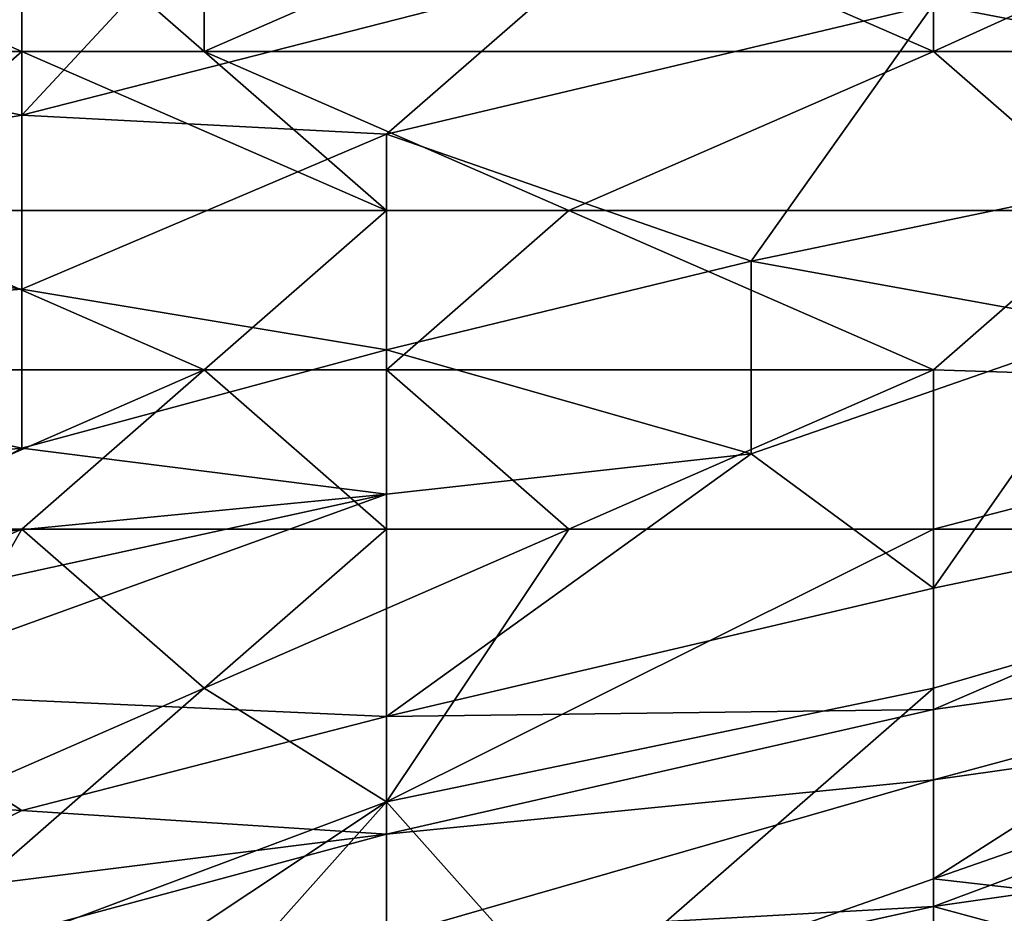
# Model space of a CAD drawing. Extents: x -161 to 11, y -10 to 160.
# Tile 165 of 256: x -0.8758 to -0.8517, y 0.2802 to 0.3022. Entities that reach past the tile are written whole.
import ezdxf

# ---------------------------------------------------------------- set-up
doc = ezdxf.new("R2010")
doc.units = 0

msp = doc.modelspace()

# ---------------------------------------------------------------- linework, layer by layer
for points in [[(-0.866815, 0.309451, 0.596487), (-0.875757, 0.29982, 0.576956), (-0.875757, 0.308612, 0.600394)], [(-0.875757, 0.29982, 0.576956), (-0.866815, 0.309451, 0.596487), (-0.862343, 0.303252, 0.576956)], [(-0.853401, 0.30138, 0.736678), (-0.853401, 0.309193, 0.73863), (-0.862343, 0.305287, 0.73866)], [(-0.844459, 0.305447, 0.737112), (-0.853401, 0.309193, 0.73863), (-0.853401, 0.30138, 0.736678)], [(-0.884699, 0.301696, 0.588675), (-0.875757, 0.308612, 0.600394), (-0.875757, 0.29982, 0.576956)], [(-0.875757, 0.308612, 0.600394), (-0.884699, 0.301696, 0.588675), (-0.884699, 0.306014, 0.600394)], [(-0.875757, 0.30138, 0.739551), (-0.875757, 0.305287, 0.739948), (-0.884699, 0.305287, 0.740608)], [(-0.884699, 0.30138, 0.740491), (-0.875757, 0.30138, 0.739551), (-0.884699, 0.305287, 0.740608)], [(-0.871286, 0.30138, 0.738959), (-0.871286, 0.305287, 0.739585), (-0.875757, 0.305287, 0.739948)], [(-0.871286, 0.30138, 0.738959), (-0.875757, 0.305287, 0.739948), (-0.875757, 0.30138, 0.739551)], [(-0.871286, 0.30138, 0.738959), (-0.853401, 0.30138, 0.736678), (-0.862343, 0.305287, 0.73866)], [(-0.871286, 0.305287, 0.739585), (-0.871286, 0.30138, 0.738959), (-0.862343, 0.305287, 0.73866)], [(-0.853401, 0.30138, 0.736678), (-0.839988, 0.30138, 0.734969), (-0.844459, 0.305447, 0.737112)], [(-0.862343, 0.303252, 0.576956), (-0.866815, 0.299347, 0.569144), (-0.875757, 0.29982, 0.576956)], [(-0.866815, 0.299347, 0.569144), (-0.862343, 0.303252, 0.576956), (-0.853401, 0.302529, 0.569144)], [(-0.866815, 0.299347, 0.569144), (-0.853401, 0.302529, 0.569144), (-0.857872, 0.296236, 0.553519)], [(-0.857872, 0.296236, 0.553519), (-0.853401, 0.302529, 0.569144), (-0.839988, 0.299962, 0.553519)], [(-0.853401, 0.302529, 0.569144), (-0.839988, 0.302484, 0.561331), (-0.839988, 0.299962, 0.553519)], [(-0.88917, 0.297474, 0.580918), (-0.884699, 0.301696, 0.588675), (-0.875757, 0.29982, 0.576956)], [(-0.884699, 0.30138, 0.740491), (-0.880228, 0.297474, 0.739411), (-0.875757, 0.30138, 0.739551)], [(-0.880228, 0.297474, 0.739411), (-0.866815, 0.297474, 0.737376), (-0.875757, 0.30138, 0.739551)], [(-0.866815, 0.297474, 0.737376), (-0.871286, 0.30138, 0.738959), (-0.875757, 0.30138, 0.739551)], [(-0.862343, 0.297474, 0.736696), (-0.853401, 0.30138, 0.736678), (-0.871286, 0.30138, 0.738959)], [(-0.871286, 0.30138, 0.738959), (-0.866815, 0.297474, 0.737376), (-0.862343, 0.297474, 0.736696)], [(-0.862343, 0.297474, 0.736696), (-0.84893, 0.297474, 0.734225), (-0.853401, 0.30138, 0.736678)], [(-0.839988, 0.30138, 0.734969), (-0.853401, 0.30138, 0.736678), (-0.84893, 0.297474, 0.734225)], [(-0.857872, 0.296236, 0.553519), (-0.839988, 0.299962, 0.553519), (-0.84893, 0.294612, 0.5418)], [(-0.875757, 0.29982, 0.576956), (-0.875757, 0.295543, 0.565237), (-0.88917, 0.297474, 0.580918)], [(-0.875757, 0.295543, 0.565237), (-0.875757, 0.29982, 0.576956), (-0.866815, 0.299347, 0.569144)], [(-0.875757, 0.295543, 0.565237), (-0.866815, 0.299347, 0.569144), (-0.866815, 0.294061, 0.553519)], [(-0.866815, 0.294061, 0.553519), (-0.866815, 0.299347, 0.569144), (-0.857872, 0.296236, 0.553519)], [(-0.88917, 0.294531, 0.57305), (-0.88917, 0.297474, 0.580918), (-0.875757, 0.295543, 0.565237)], [(-0.871286, 0.293568, 0.736932), (-0.880228, 0.297474, 0.739411), (-0.884699, 0.293568, 0.739222)], [(-0.871286, 0.293568, 0.736932), (-0.866815, 0.297474, 0.737376), (-0.880228, 0.297474, 0.739411)], [(-0.866815, 0.293568, 0.73599), (-0.866815, 0.297474, 0.737376), (-0.871286, 0.293568, 0.736932)], [(-0.866815, 0.293568, 0.73599), (-0.853401, 0.293568, 0.732943), (-0.862343, 0.297474, 0.736696)], [(-0.862343, 0.297474, 0.736696), (-0.866815, 0.297474, 0.737376), (-0.866815, 0.293568, 0.73599)], [(-0.853401, 0.293568, 0.732943), (-0.84893, 0.297474, 0.734225), (-0.862343, 0.297474, 0.736696)], [(-0.839988, 0.293146, 0.7293), (-0.84893, 0.297474, 0.734225), (-0.853401, 0.293568, 0.732943)], [(-0.857872, 0.296236, 0.553519), (-0.857872, 0.291508, 0.537894), (-0.866815, 0.294061, 0.553519)], [(-0.857872, 0.291508, 0.537894), (-0.857872, 0.296236, 0.553519), (-0.84893, 0.294612, 0.5418)], [(-0.875757, 0.295543, 0.565237), (-0.875757, 0.291642, 0.553519), (-0.88917, 0.294531, 0.57305)], [(-0.875757, 0.295543, 0.565237), (-0.866815, 0.294061, 0.553519), (-0.875757, 0.291642, 0.553519)], [(-0.857872, 0.291508, 0.537894), (-0.84893, 0.294612, 0.5418), (-0.853401, 0.288212, 0.522269)], [(-0.853401, 0.288212, 0.522269), (-0.84893, 0.294612, 0.5418), (-0.839988, 0.291006, 0.522269)], [(-0.88917, 0.29034, 0.561331), (-0.88917, 0.294531, 0.57305), (-0.875757, 0.291642, 0.553519)], [(-0.875757, 0.291642, 0.553519), (-0.866815, 0.294061, 0.553519), (-0.866815, 0.290515, 0.5418)], [(-0.866815, 0.290515, 0.5418), (-0.866815, 0.294061, 0.553519), (-0.857872, 0.291508, 0.537894)], [(-0.884699, 0.293568, 0.739222), (-0.880228, 0.289662, 0.737258), (-0.871286, 0.293568, 0.736932)], [(-0.875757, 0.289662, 0.736359), (-0.871286, 0.293568, 0.736932), (-0.880228, 0.289662, 0.737258)], [(-0.875757, 0.289662, 0.736359), (-0.866815, 0.289662, 0.734012), (-0.871286, 0.293568, 0.736932)], [(-0.866815, 0.293568, 0.73599), (-0.871286, 0.293568, 0.736932), (-0.866815, 0.289662, 0.734012)], [(-0.853401, 0.293568, 0.732943), (-0.866815, 0.293568, 0.73599), (-0.862343, 0.289662, 0.732834)], [(-0.862343, 0.289662, 0.732834), (-0.866815, 0.293568, 0.73599), (-0.866815, 0.289662, 0.734012)], [(-0.853401, 0.289662, 0.730098), (-0.853401, 0.293568, 0.732943), (-0.862343, 0.289662, 0.732834)], [(-0.839988, 0.293146, 0.7293), (-0.853401, 0.293568, 0.732943), (-0.853401, 0.289662, 0.730098)], [(-0.853401, 0.289662, 0.730098), (-0.839988, 0.289662, 0.725815), (-0.839988, 0.293146, 0.7293)], [(-0.875757, 0.291642, 0.553519), (-0.880228, 0.289211, 0.549612), (-0.88917, 0.29034, 0.561331)], [(-0.880228, 0.289211, 0.549612), (-0.875757, 0.291642, 0.553519), (-0.866815, 0.290515, 0.5418)], [(-0.866815, 0.28506, 0.522269), (-0.857872, 0.291508, 0.537894), (-0.853401, 0.288212, 0.522269)], [(-0.857872, 0.291508, 0.537894), (-0.866815, 0.28506, 0.522269), (-0.866815, 0.290515, 0.5418)], [(-0.839988, 0.291006, 0.522269), (-0.839988, 0.287126, 0.506644), (-0.853401, 0.285237, 0.51055)], [(-0.839988, 0.291006, 0.522269), (-0.853401, 0.285237, 0.51055), (-0.853401, 0.288212, 0.522269)], [(-0.884699, 0.286605, 0.545706), (-0.880228, 0.289211, 0.549612), (-0.866815, 0.290515, 0.5418)], [(-0.866815, 0.290515, 0.5418), (-0.880228, 0.285663, 0.537894), (-0.884699, 0.286605, 0.545706)], [(-0.866815, 0.28506, 0.522269), (-0.880228, 0.285663, 0.537894), (-0.866815, 0.290515, 0.5418)], [(-0.875757, 0.289662, 0.736359), (-0.880228, 0.289662, 0.737258), (-0.884699, 0.285755, 0.736805)], [(-0.875757, 0.289662, 0.736359), (-0.884699, 0.285755, 0.736805), (-0.880228, 0.281849, 0.733494)], [(-0.875757, 0.289662, 0.736359), (-0.880228, 0.281849, 0.733494), (-0.871286, 0.285755, 0.733056)], [(-0.866815, 0.289662, 0.734012), (-0.875757, 0.289662, 0.736359), (-0.871286, 0.285755, 0.733056)], [(-0.862343, 0.289662, 0.732834), (-0.866815, 0.289662, 0.734012), (-0.871286, 0.285755, 0.733056)], [(-0.866815, 0.282965, 0.7293), (-0.862343, 0.289662, 0.732834), (-0.871286, 0.285755, 0.733056)], [(-0.853401, 0.289662, 0.730098), (-0.862343, 0.289662, 0.732834), (-0.866815, 0.282965, 0.7293)], [(-0.853401, 0.285755, 0.726374), (-0.853401, 0.289662, 0.730098), (-0.866815, 0.282965, 0.7293)], [(-0.839988, 0.289662, 0.725815), (-0.853401, 0.289662, 0.730098), (-0.853401, 0.285755, 0.726374)], [(-0.853401, 0.28108, 0.721487), (-0.839988, 0.285755, 0.72149), (-0.839988, 0.289662, 0.725815)], [(-0.853401, 0.285755, 0.726374), (-0.853401, 0.28108, 0.721487), (-0.839988, 0.289662, 0.725815)], [(-0.853401, 0.288212, 0.522269), (-0.853401, 0.285237, 0.51055), (-0.866815, 0.28506, 0.522269)], [(-0.853401, 0.283504, 0.502737), (-0.853401, 0.285237, 0.51055), (-0.839988, 0.287126, 0.506644)], [(-0.853401, 0.283504, 0.502737), (-0.839988, 0.287126, 0.506644), (-0.839988, 0.285408, 0.498831)], [(-0.884699, 0.283284, 0.533987), (-0.880228, 0.285663, 0.537894), (-0.875757, 0.282752, 0.522269)], [(-0.866815, 0.282965, 0.7293), (-0.871286, 0.285755, 0.733056), (-0.880228, 0.277943, 0.7308)], [(-0.871286, 0.285755, 0.733056), (-0.880228, 0.281849, 0.733494), (-0.880228, 0.277943, 0.7308)], [(-0.880228, 0.285663, 0.537894), (-0.866815, 0.28506, 0.522269), (-0.875757, 0.282752, 0.522269)], [(-0.866815, 0.282965, 0.7293), (-0.862343, 0.277943, 0.722335), (-0.853401, 0.285755, 0.726374)], [(-0.853401, 0.28108, 0.721487), (-0.853401, 0.285755, 0.726374), (-0.862343, 0.277943, 0.722335)], [(-0.853401, 0.28108, 0.721487), (-0.839988, 0.279549, 0.713675), (-0.839988, 0.285755, 0.72149)], [(-0.866815, 0.282176, 0.51055), (-0.866815, 0.28506, 0.522269), (-0.853401, 0.285237, 0.51055)], [(-0.853401, 0.285237, 0.51055), (-0.853401, 0.283504, 0.502737), (-0.866815, 0.282176, 0.51055)], [(-0.839988, 0.285408, 0.498831), (-0.853401, 0.280398, 0.487112), (-0.853401, 0.283504, 0.502737)], [(-0.839988, 0.285408, 0.498831), (-0.839988, 0.282314, 0.483206), (-0.853401, 0.280398, 0.487112)], [(-0.875757, 0.282752, 0.522269), (-0.866815, 0.28506, 0.522269), (-0.866815, 0.282176, 0.51055)], [(-0.853401, 0.283504, 0.502737), (-0.866815, 0.279651, 0.498831), (-0.866815, 0.282176, 0.51055)], [(-0.853401, 0.283504, 0.502737), (-0.853401, 0.280398, 0.487112), (-0.866815, 0.279651, 0.498831)], [(-0.875757, 0.282752, 0.522269), (-0.880228, 0.280487, 0.518362), (-0.884699, 0.283284, 0.533987)], [(-0.871286, 0.277943, 0.726795), (-0.866815, 0.282965, 0.7293), (-0.880228, 0.274037, 0.727427)], [(-0.866815, 0.282965, 0.7293), (-0.880228, 0.277943, 0.7308), (-0.880228, 0.274037, 0.727427)], [(-0.862343, 0.277943, 0.722335), (-0.866815, 0.282965, 0.7293), (-0.871286, 0.277943, 0.726795)], [(-0.866815, 0.282176, 0.51055), (-0.880228, 0.280487, 0.518362), (-0.875757, 0.282752, 0.522269)], [(-0.839988, 0.282314, 0.483206), (-0.84893, 0.279186, 0.475394), (-0.853401, 0.280398, 0.487112)], [(-0.866815, 0.282176, 0.51055), (-0.880228, 0.278556, 0.51055), (-0.880228, 0.280487, 0.518362)], [(-0.866815, 0.282176, 0.51055), (-0.866815, 0.279651, 0.498831), (-0.880228, 0.278556, 0.51055)], [(-0.862343, 0.277943, 0.722335), (-0.853401, 0.277943, 0.717998), (-0.853401, 0.28108, 0.721487)], [(-0.853401, 0.28108, 0.721487), (-0.853401, 0.277943, 0.717998), (-0.839988, 0.279549, 0.713675)], [(-0.853401, 0.280398, 0.487112), (-0.862343, 0.278423, 0.487112), (-0.866815, 0.279651, 0.498831)], [(-0.853401, 0.280398, 0.487112), (-0.84893, 0.279186, 0.475394), (-0.862343, 0.278423, 0.487112)]]:
    msp.add_3dface(points)

doc.saveas('drawing.dxf')
